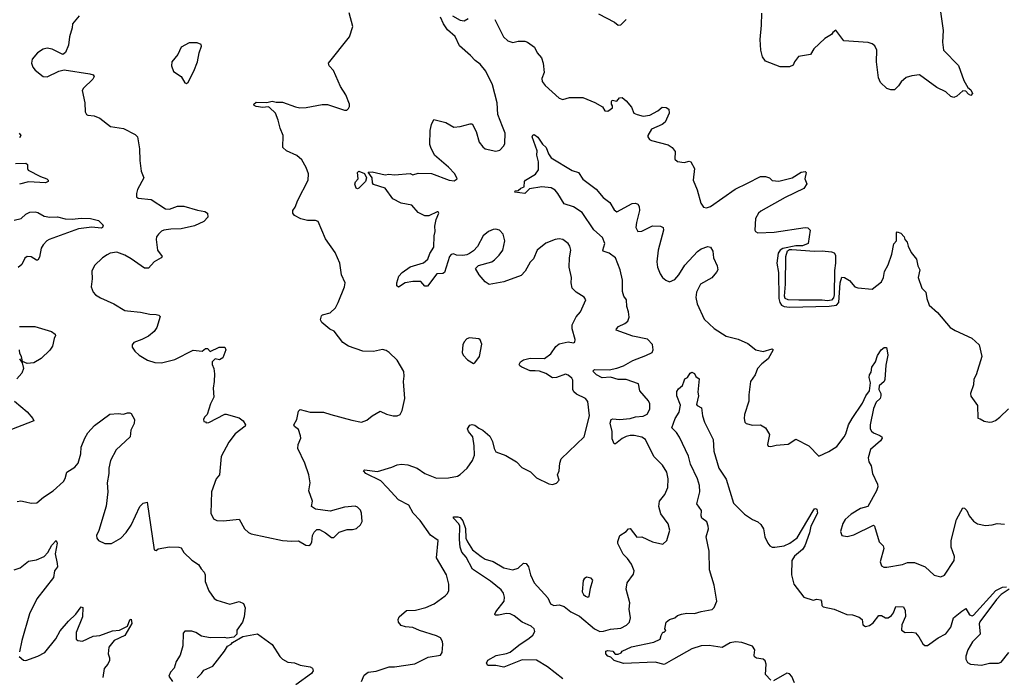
# Model space of a CAD drawing. Extents: x 2220333 to 2384341, y 721037 to 894043.
# Tile 148 of 256: x 2260377 to 2267858, y 822006 to 827006. Entities that reach past the tile are written whole.
import ezdxf

# ---------------------------------------------------------------- set-up
doc = ezdxf.new("R2010")
doc.units = 0

msp = doc.modelspace()

# ---------------------------------------------------------------- linework, layer by layer
at = {"layer": '0CON10XD'}
for points in [[(2262341.1, 826241.1), (2262320, 826295), (2262275, 826339.4), (2262265, 826344.4), (2262225, 826339.5), (2262175, 826345.6), (2262159.2, 826355), (2262157.1, 826365), (2262175, 826380), (2262254.2, 826375.8), (2262295, 826387.5), (2262325, 826378.8), (2262375, 826378.8), (2262472.6, 826342.6), (2262506.8, 826336.8), (2262555, 826337.5), (2262675, 826360.5), (2262715, 826361.9), (2262845, 826317.5), (2262861.7, 826318.3), (2262875, 826330), (2262882.5, 826345), (2262882.5, 826365), (2262855.9, 826435.9), (2262815, 826497.5), (2262760.9, 826620.9), (2262729.2, 826655), (2262722.5, 826675), (2262883.9, 826876.1), (2262907.5, 826955), (2262879.6, 827059.6)], [(2264775, 827051.2), (2264897.5, 826987.5), (2264925, 826964), (2264945, 826966.7), (2264985, 827006.7)], [(2267374, 827065), (2267393.3, 826925), (2267388.8, 826835), (2267397.5, 826775), (2267511.2, 826658.8), (2267550.8, 826545), (2267580.8, 826490.8), (2267605, 826472.5), (2267616.1, 826443.9), (2267605, 826430), (2267585, 826440), (2267565, 826462.5), (2267543.9, 826466.1), (2267496.7, 826425), (2267475, 826414), (2267452.8, 826422.8), (2267415, 826458.1), (2267345, 826490), (2267215, 826586.2), (2267155, 826580), (2267113.9, 826566.1), (2267075, 826532.5), (2267055, 826502.5), (2267025, 826473.3), (2266995, 826473.3), (2266965, 826483.8), (2266918.3, 826528.3), (2266901.4, 826565), (2266886.8, 826686.8), (2266888.6, 826775), (2266875, 826806.7), (2266855, 826823.3), (2266825, 826833.3), (2266640, 826845), (2266577, 826927), (2266555, 826910), (2266545.8, 826894.2), (2266495.7, 826864.3), (2266410, 826785), (2266385, 826742.5), (2266293.6, 826726.4), (2266263, 826687), (2266255, 826660), (2266225, 826646.7), (2266155, 826646.7), (2266045, 826691.4), (2266020, 826725), (2266008.6, 826775), (2266003.1, 826855), (2266014.3, 826965.7), (2266015.7, 827055)], [(2260830, 827035), (2260777.5, 826975), (2260776.7, 826945), (2260756.2, 826875), (2260748.3, 826811.7), (2260725, 826757.5), (2260705, 826742.5), (2260625, 826783.3), (2260585, 826790), (2260555, 826781.2), (2260513.3, 826755), (2260472, 826705), (2260467.5, 826675), (2260476, 826645), (2260495, 826621.2), (2260555, 826573.8), (2260585, 826570.8), (2260675, 826615.8), (2260716, 826626), (2260910, 826595), (2260936.1, 826586.1), (2260942.5, 826575), (2260933.3, 826555), (2260861.2, 826485), (2260852.3, 826467.7), (2260871.9, 826375), (2260874.3, 826305), (2260885, 826286.2), (2260895, 826280), (2260944.2, 826274.2), (2260985, 826258), (2261067.5, 826195), (2261165, 826180), (2261253.6, 826133.6), (2261272.5, 826115), (2261286.7, 826025), (2261290, 825935), (2261301.2, 825855), (2261320, 825805), (2261272, 825715), (2261263.8, 825685), (2261265, 825660), (2261278.3, 825648.3), (2261375, 825639.2), (2261485, 825567.5), (2261515, 825566.2), (2261575, 825587.5), (2261625, 825587.1), (2261728.9, 825558.9), (2261785, 825548.7), (2261803.1, 825535), (2261806.9, 825505), (2261775, 825472.9), (2261705, 825438.9), (2261605, 825415.7), (2261524.3, 825414.3), (2261473.3, 825405), (2261455, 825397.3), (2261431.5, 825375), (2261417.1, 825355), (2261414.3, 825335), (2261423.9, 825253.9), (2261460, 825205), (2261452.5, 825195), (2261400, 825165), (2261355, 825116), (2261325, 825116), (2261225, 825188), (2261175, 825216.2), (2261115, 825238.8), (2261065, 825231.2), (2261041.7, 825218.3), (2261006.7, 825195), (2260945, 825137.5), (2260926.2, 825095), (2260928, 825035), (2260921.2, 824975), (2260934.2, 824934.2), (2260954.2, 824914.2), (2260991.7, 824891.7), (2261092.5, 824845), (2261175, 824796.2), (2261195, 824792), (2261295, 824782), (2261365, 824766), (2261415, 824763.8), (2261435, 824760), (2261445, 824750), (2261420, 824665), (2261400, 824635), (2261355, 824598.8), (2261305, 824573.3), (2261245, 824552.5), (2261232.5, 824535), (2261232.5, 824515), (2261252.5, 824485), (2261284.2, 824454.2), (2261347.7, 824417.7), (2261405, 824398.8), (2261455, 824398), (2261555, 824422.9), (2261695, 824494), (2261763.6, 824486.4), (2261790, 824505), (2261805, 824506.7), (2261825, 824482.5), (2261893.6, 824516.4), (2261936.7, 824515), (2261942.5, 824495), (2261921.2, 824435), (2261895, 824420), (2261863.6, 824426.4), (2261840, 824405), (2261840, 824385), (2261853.3, 824355), (2261856.1, 824313.9), (2261855.8, 824254.2), (2261846.1, 824203.9), (2261853.3, 824135), (2261827.5, 824085), (2261802.5, 824005), (2261782.5, 823985), (2261772.5, 823965), (2261775, 823950), (2261788.3, 823948.3), (2261795, 823940), (2261815, 823942.5), (2261935, 824006.7), (2261945, 824006.7), (2262045, 823978.8), (2262075, 823956.2), (2262093.3, 823925), (2262090, 823915), (2262015, 823857.5), (2261965.9, 823794.1), (2261908.8, 823685), (2261896.2, 823545), (2261870, 823515), (2261834, 823415), (2261830, 823255), (2261850, 823210), (2261875, 823198.8), (2261925, 823196), (2262045, 823208.8), (2262084.2, 823134.2), (2262115, 823106.2), (2262135, 823097.5), (2262373.9, 823046.1), (2262445, 823040.8), (2262495, 823044.2), (2262552, 823012), (2262573, 823007), (2262587.5, 823015), (2262596.4, 823033.6), (2262602.5, 823085), (2262615, 823110), (2262635, 823130), (2262655, 823130), (2262700, 823105), (2262745, 823070), (2262765, 823070), (2262805, 823110), (2262865, 823130), (2262905, 823130), (2262935, 823137.5), (2262967.5, 823165), (2262978.3, 823191.7), (2262973.6, 823253.6), (2262965.9, 823275.9), (2262945, 823300), (2262926.4, 823306.4), (2262845, 823300), (2262735, 823268.8), (2262625, 823283.3), (2262593.3, 823305), (2262602, 823345), (2262574.2, 823425), (2262584, 823485), (2262574, 823545), (2262543.8, 823635), (2262491.2, 823745), (2262493.8, 823775), (2262512.5, 823825), (2262511.7, 823841.7), (2262495, 823890), (2262465, 823912.5), (2262460, 823925), (2262483.3, 823965), (2262495, 824030), (2262508.3, 824041.7), (2262585, 824022), (2262685, 824020.8), (2262740, 824005), (2262900.7, 823960.7), (2262975, 823946.7), (2263015, 823960), (2263055, 823993.3), (2263115, 824028.8), (2263165, 824006.2), (2263215, 823993.3), (2263246.4, 823993.6), (2263267.5, 824005), (2263283.8, 824035), (2263304, 824125), (2263294, 824255), (2263298.8, 824295), (2263295, 824330), (2263245, 824417.5), (2263185, 824476.7), (2263161.7, 824491.7), (2263135, 824498.8), (2263065, 824483.8), (2262985, 824486), (2262875, 824524), (2262831.7, 824551.7), (2262767, 824637), (2262732.7, 824652.7), (2262673.3, 824705), (2262663.8, 824725), (2262670, 824755), (2262678, 824762), (2262735, 824776.7), (2262776.2, 824815), (2262795.8, 824855), (2262844, 824975), (2262850, 825005), (2262823.3, 825065), (2262810, 825155), (2262775, 825236.2), (2262700.5, 825340.5), (2262645, 825471.2), (2262625, 825480), (2262565, 825480), (2262513, 825493), (2262465, 825516.7), (2262452, 825535), (2262452, 825555), (2262469.7, 825580.3), (2262490, 825635), (2262568.6, 825785), (2262571.4, 825835), (2262555, 825883.3), (2262521.2, 825941.2), (2262482.7, 825972.7), (2262405, 826008), (2262376.2, 826035), (2262378, 826125), (2262355, 826182.5), (2262341.1, 826241.1)], [(2264310, 825255), (2264282.3, 825187.7), (2264255, 825162.5), (2264216.7, 825095), (2264188.3, 825061.7), (2264055, 825012.5), (2263945, 824993.3), (2263915, 825013.3), (2263867.5, 825065), (2263840, 825115), (2263863, 825137), (2263963.9, 825166.1), (2263985, 825180), (2264021.2, 825215), (2264048.8, 825255), (2264062.5, 825325), (2264050, 825375), (2264022.5, 825405), (2263995, 825412.5), (2263975, 825410.8), (2263940, 825395), (2263898.3, 825361.7), (2263855, 825282.5), (2263825, 825247.5), (2263795, 825227.5), (2263775, 825217.5), (2263745, 825213.3), (2263695, 825216.7), (2263673, 825227), (2263655, 825221.2), (2263641.9, 825205), (2263605.7, 825084.3), (2263593.4, 825076.6), (2263547, 825073), (2263475, 824979.2), (2263455, 824980), (2263423.8, 825016.2), (2263365, 825015.8), (2263305, 825004.2), (2263255, 824973.3), (2263242.3, 824982.3), (2263242, 825005), (2263258, 825055), (2263283.8, 825085), (2263345, 825127.8), (2263445, 825156.5), (2263477.5, 825185), (2263492.7, 825227.3), (2263523.4, 825276.6), (2263526.6, 825363.4), (2263534.6, 825395), (2263530.4, 825435), (2263542.4, 825487.6), (2263562, 825535), (2263556.2, 825545), (2263550, 825545), (2263485, 825513.8), (2263454.2, 825514.2), (2263405, 825541.2), (2263356.1, 825596.1), (2263275, 825610), (2263212.5, 825645), (2263154.2, 825724.2), (2263065, 825752.5), (2263057.5, 825765), (2263054.3, 825805), (2263023.8, 825846.2), (2263055, 825848.5), (2263155, 825827.7), (2263182.4, 825832.4), (2263225, 825827.1), (2263345, 825836), (2263365, 825827.5), (2263405, 825838.8), (2263505, 825836.2), (2263640, 825785), (2263679.3, 825780.7), (2263700, 825795), (2263683, 825833), (2263636.2, 825885), (2263528, 825975), (2263500, 826035), (2263493.9, 826056.1), (2263496.4, 826163.6), (2263505, 826210), (2263525, 826247.5), (2263615, 826223.3), (2263675, 826188), (2263725, 826192.9), (2263800, 826215), (2263815, 826213.3), (2263846.6, 826156.6), (2263868.6, 826075), (2263895, 826039.2), (2263913.8, 826023.8), (2263995, 826006.9), (2264025, 826014), (2264055, 826046.2), (2264064.3, 826065), (2264065.6, 826144.4), (2264045.2, 826195.2), (2264010.4, 826285), (2264003.8, 826375), (2263970.5, 826510.5), (2263918.9, 826615), (2263875, 826668.6), (2263836.9, 826696.9), (2263802.9, 826735), (2263718.3, 826808.3), (2263685, 826877.5), (2263628.7, 826928.7), (2263598.5, 826975), (2263575.5, 827025)], [(2263665, 827035.4), (2263725, 827002.2), (2263755, 826997.5), (2263785, 827016)], [(2263988.3, 827008.3), (2264053.3, 826875), (2264085, 826846.7), (2264123.6, 826833.6), (2264165, 826844), (2264215, 826843.3), (2264235, 826836.2), (2264287.9, 826797.9), (2264308, 826755), (2264342.5, 826715), (2264355.7, 826675), (2264361.9, 826605), (2264345, 826560), (2264346.2, 826535), (2264370, 826505), (2264475, 826410), (2264505, 826400), (2264555, 826414.2), (2264655, 826414), (2264745.9, 826375.9), (2264805, 826342.5), (2264823.9, 826313.9), (2264845, 826310), (2264882.5, 826335), (2264881.7, 826351.7), (2264872.5, 826365), (2264872.5, 826385), (2264880, 826395), (2264915, 826387.5), (2264935, 826412.5), (2264955, 826413.8), (2264985, 826390), (2265025, 826340), (2265042.5, 826295), (2265067.5, 826285), (2265115, 826273.5), (2265165, 826280.9), (2265226.2, 826313.8), (2265257.9, 826342.1), (2265289.3, 826339.3), (2265309.2, 826325), (2265313.1, 826295), (2265282.5, 826227.5), (2265259.8, 826210.2), (2265177.1, 826175), (2265149.4, 826125), (2265150, 826115), (2265162.9, 826095), (2265176.4, 826086.4), (2265305, 826054.3), (2265335.6, 826035.6), (2265358.6, 826005), (2265355.9, 825945.9), (2265375, 825928), (2265425, 825921.2), (2265465, 825931.2), (2265476.7, 825925), (2265503.3, 825875), (2265493.3, 825785), (2265525, 825712.5), (2265552.3, 825612.3), (2265571.7, 825581.7), (2265595, 825576.2), (2265625, 825586), (2265813.4, 825716.6), (2265907.9, 825762.1), (2266005, 825813.3), (2266043, 825813), (2266075, 825802.5), (2266095, 825783.3), (2266145, 825778.8), (2266245.9, 825804.1), (2266315, 825846), (2266345, 825852.5), (2266352.5, 825845), (2266342.5, 825795), (2266357, 825757), (2266335, 825723.3), (2266193.3, 825655), (2266009.5, 825550.5), (2265990, 825535), (2265968.8, 825495), (2265963.3, 825405), (2265967.5, 825395), (2265985, 825386.7), (2266108.8, 825391.2), (2266345, 825426.2), (2266365, 825423.3), (2266383.3, 825405), (2266367.5, 825305), (2266325, 825286.9), (2266275, 825285.5), (2266175, 825266.1), (2266154.5, 825255), (2266139.6, 825230.4), (2266130.9, 825155), (2266142.9, 825085), (2266144, 824885), (2266152.1, 824855), (2266165, 824835.7), (2266185, 824824.5), (2266225, 824820.4), (2266526.9, 824826.9), (2266584, 824835), (2266602.3, 824855), (2266610, 825005), (2266625, 825049.2), (2266645, 825045.6), (2266683, 825023), (2266723.3, 824975), (2266745, 824966.2), (2266855, 824956.7), (2266925, 825012), (2266940.8, 825045), (2266947.9, 825092.1), (2266976.6, 825143.4), (2267005, 825222.5), (2267018.3, 825301.7), (2267040, 825325), (2267040, 825385), (2267045, 825392.5), (2267073, 825383), (2267096.4, 825356.4), (2267103.3, 825335), (2267120, 825315), (2267128.8, 825285), (2267151.2, 825235), (2267191.9, 825185), (2267200.8, 825135), (2267216.2, 825105), (2267204.3, 825045), (2267232.5, 824965), (2267263.3, 824935), (2267270, 824885), (2267286.7, 824835), (2267349.5, 824779.5), (2267447, 824667), (2267485, 824643.3), (2267612.5, 824585), (2267666.2, 824535), (2267686.9, 824445), (2267643.3, 824305), (2267627.7, 824272.3), (2267625, 824230), (2267601.2, 824165), (2267603.9, 824143.9), (2267653.9, 824073.9), (2267657, 823977), (2267675, 823972.5), (2267705, 823952.5), (2267745, 823946.7), (2267765, 823947.5), (2267790.7, 823959.3), (2267825, 823983.3), (2267891.4, 824048.6)], [(2261645, 826520), (2261658.3, 826531.7), (2261701.2, 826615), (2261728.8, 826685), (2261740, 826755), (2261757.5, 826805), (2261755, 826817.5), (2261725, 826830), (2261665, 826831.2), (2261605, 826796.7), (2261578.3, 826741.7), (2261533.8, 826685), (2261530, 826655), (2261545, 826612.5), (2261603, 826573), (2261632.5, 826525), (2261645, 826520)], [(2260374.3, 826144.3), (2260385.8, 826125.8), (2260375, 826108.8)], [(2264993.1, 822725), (2265039.7, 822790.3), (2265045.8, 822815), (2265025.5, 822865.5), (2264995, 822910), (2264961.7, 822941.7), (2264922.3, 823022.3), (2264921.7, 823038.3), (2264937.5, 823085), (2264986.4, 823113.6), (2265004, 823136), (2265015, 823136.7), (2265065, 823072.5), (2265105, 823073.3), (2265185, 823036.7), (2265265, 823017.5), (2265293.6, 823046.4), (2265315.8, 823125), (2265305, 823173.3), (2265248.7, 823248.7), (2265233.3, 823305), (2265238.9, 823345), (2265278.9, 823395), (2265300.6, 823449.4), (2265304.5, 823515), (2265294.4, 823565), (2265260.2, 823620.2), (2265196, 823685), (2265132.9, 823815), (2265105, 823832.2), (2265045.6, 823844.4), (2265015, 823845.4), (2264985, 823837.8), (2264955, 823822.9), (2264905, 823781.2), (2264895, 823782), (2264878.3, 823818.3), (2264878.2, 823875), (2264862.6, 823937.4), (2264871.4, 823965), (2264885, 823971.9), (2264935, 823966.4), (2265015, 823973.5), (2265055, 823986.9), (2265115, 823990.5), (2265145, 824006.2), (2265164.2, 824045), (2265165.8, 824085), (2265155, 824108), (2265088.8, 824185), (2265078.3, 824238.3), (2264985, 824270.4), (2264925, 824270.5), (2264865, 824287.8), (2264802, 824282), (2264760.8, 824305), (2264731.2, 824335), (2264745, 824346.4), (2264855.3, 824344.7), (2264915, 824356.1), (2264964.2, 824375), (2265035, 824413.8), (2265135, 824452.9), (2265183.3, 824475), (2265191.2, 824495), (2265185, 824537.5), (2265146.8, 824576.8), (2265035, 824599.2), (2264910, 824645), (2264911.2, 824655), (2264927.7, 824672.3), (2264975, 824696), (2264998, 824715), (2265007.5, 824745), (2265002.5, 824785), (2264989.2, 824825), (2264988, 824875), (2264966.7, 824905), (2264958.5, 824938.5), (2264956.5, 825025), (2264940.4, 825105), (2264905.2, 825195.2), (2264855, 825232.1), (2264811.2, 825245), (2264807.1, 825255), (2264823.6, 825305), (2264805, 825351.1), (2264739.5, 825409.5), (2264650.1, 825540.1), (2264585, 825583.2), (2264514.4, 825605), (2264465.7, 825685.7), (2264445, 825709.5), (2264415, 825728.1), (2264345, 825734.5), (2264250.5, 825719.5), (2264215, 825684.4), (2264140, 825695), (2264142.5, 825705), (2264165, 825707.5), (2264185, 825726.2), (2264210, 825735), (2264213.3, 825775), (2264220, 825785), (2264297.1, 825832.9), (2264318, 825865), (2264319.5, 825925), (2264307.5, 825975), (2264308, 826008), (2264270, 826115), (2264275, 826127.5), (2264285, 826133.3), (2264315, 826113.8), (2264348.9, 826058.9), (2264376.9, 826035), (2264394.4, 825985), (2264415.4, 825955.4), (2264575, 825860), (2264623.3, 825845), (2264655, 825793.8), (2264758.1, 825718.1), (2264809.4, 825655), (2264861.8, 825615), (2264895, 825559.2), (2264915, 825545.8), (2265030.2, 825609.8), (2265055, 825611.9), (2265073.6, 825603.6), (2265084.4, 825585), (2265087.5, 825555), (2265062.5, 825465), (2265059.2, 825425), (2265075, 825396.2), (2265105, 825398.8), (2265185, 825440), (2265246.4, 825436.4), (2265266.1, 825426.1), (2265268.8, 825405), (2265227.5, 825255), (2265217.5, 825165), (2265224.4, 825124.4), (2265244.2, 825075), (2265261.4, 825045), (2265285.8, 825025), (2265315, 825012.9), (2265355, 825031.8), (2265386.2, 825065), (2265430.6, 825139.4), (2265526.1, 825243.9), (2265555, 825263.5), (2265605, 825281.1), (2265626.9, 825276.9), (2265643.8, 825245), (2265647.8, 825195), (2265677.8, 825135), (2265680.8, 825105), (2265672.8, 825087.2), (2265635, 825043.3), (2265550.8, 824995), (2265520.6, 824935), (2265513.3, 824895), (2265524, 824845), (2265578.3, 824728.3), (2265655, 824657.1), (2265745, 824599.4), (2265835, 824577.8), (2265908.8, 824545), (2265970, 824495), (2266025, 824484.4), (2266095, 824503.3), (2266103.3, 824495), (2266065, 824427.5), (2266015, 824390.6), (2265984.3, 824355), (2265964.5, 824305.5), (2265930, 824255), (2265916.9, 824155), (2265916.9, 824105), (2265884.3, 824005), (2265880.8, 823975), (2265887, 823947), (2265895.7, 823935.7), (2265944.2, 823924.2), (2266006.4, 823926.4), (2266043, 823903), (2266073, 823853), (2266060, 823775), (2266065, 823763.3), (2266085, 823760), (2266125, 823770), (2266215, 823778.8), (2266275, 823816.7), (2266373.3, 823765), (2266448.3, 823688.3), (2266525, 823723.3), (2266585, 823761.9), (2266642.7, 823835), (2266655, 823856), (2266675.2, 823924.8), (2266701.5, 823975), (2266780.5, 824089.5), (2266805, 824145.6), (2266834.6, 824185.4), (2266841.8, 824245), (2266832.2, 824285), (2266834.4, 824305), (2266845.8, 824325), (2266852.9, 824365), (2266880.8, 824405), (2266895, 824453.8), (2266922.5, 824495), (2266945, 824513.8), (2266963.3, 824513.3), (2266969.5, 824489.5), (2266974.2, 824454.2), (2266959.4, 824380.6), (2266950.6, 824269.4), (2266945, 824254.2), (2266907.5, 824222.5), (2266905.5, 824195), (2266920, 824165), (2266921.2, 824145), (2266914, 824126), (2266885, 824097.5), (2266865, 824050), (2266838.8, 823925), (2266840, 823895), (2266848.3, 823878.3), (2266864.1, 823864.1), (2266912.5, 823845), (2266926.7, 823835), (2266930, 823825), (2266918, 823805), (2266841.3, 823738.7), (2266823.3, 823675), (2266830, 823645), (2266846.2, 823615), (2266856.2, 823555), (2266895.5, 823475.5), (2266897.1, 823455), (2266886.8, 823423.2), (2266822.5, 823305), (2266765, 823290), (2266693.9, 823246.1), (2266648.8, 823205), (2266630.8, 823175), (2266612.5, 823115), (2266624.1, 823084.1), (2266663.9, 823076.1), (2266715, 823090), (2266865, 823162.5), (2266872.5, 823155), (2266906.7, 823035), (2266936.7, 823005), (2266943.8, 822985), (2266916.2, 822885), (2266925, 822852.5), (2266943.9, 822843.9), (2266965, 822843.8), (2267085, 822862.9), (2267121.7, 822878.3), (2267175, 822879.4), (2267255.8, 822845.8), (2267325, 822783.3), (2267375, 822770), (2267405, 822782.5), (2267477.5, 822895), (2267480, 822925), (2267453.3, 822995), (2267453.9, 823046.1), (2267496.2, 823205), (2267542.5, 823295), (2267555, 823292.5), (2267572.5, 823275), (2267592.5, 823235), (2267625, 823192.5), (2267654.1, 823174.1), (2267715, 823159.2), (2267765, 823164.2), (2267805, 823176), (2267859.5, 823170.5)], [(2260344, 825914), (2260424.2, 825914.2), (2260436.2, 825905), (2260436, 825875), (2260442.1, 825862.1), (2260535, 825812.9), (2260583.8, 825795), (2260593.8, 825785), (2260593.8, 825775), (2260573.4, 825766.6), (2260445, 825774.1), (2260375, 825756.2)], [(2262945, 825720), (2262934.6, 825724.6), (2262922.5, 825755), (2262927.9, 825772.1), (2262950, 825795), (2262943.3, 825845), (2262955, 825853.8), (2262996.1, 825836.1), (2263012.5, 825805), (2263005, 825776.7), (2262955, 825724.2), (2262945, 825720)], [(2260335, 825483.1), (2260388, 825495), (2260425, 825526.7), (2260455, 825543.3), (2260493.7, 825546.3), (2260515, 825540.9), (2260563.3, 825513.3), (2260605, 825505.6), (2260665, 825507.1), (2260722.2, 825492.2), (2260775, 825489.5), (2260845, 825498.3), (2260915.3, 825495.3), (2260975, 825480.6), (2261011.5, 825445), (2261006.9, 825425), (2260995, 825420), (2260925, 825428.3), (2260824.2, 825415.8), (2260602, 825335), (2260584.2, 825325), (2260556.2, 825293.8), (2260540.7, 825269.3), (2260528.3, 825201.7), (2260515, 825177.5), (2260505, 825177.5), (2260465, 825203.3), (2260435, 825206.2), (2260415, 825192.5), (2260392.5, 825145), (2260365, 825122.5)], [(2262974.3, 821974.3), (2262995, 822023.3), (2263025, 822045.8), (2263086.1, 822053.9), (2263183.9, 822086.1), (2263225, 822085.8), (2263380.6, 822109.4), (2263480.5, 822159.5), (2263574.4, 822175.6), (2263587.1, 822195), (2263592.9, 822255), (2263588.7, 822278.7), (2263573.8, 822305), (2263545, 822322.5), (2263415, 822361.1), (2263365, 822385.8), (2263309.3, 822389.3), (2263275, 822400), (2263256.2, 822425), (2263253.3, 822445), (2263260, 822465), (2263315, 822514), (2263385, 822515.7), (2263463.6, 822536.4), (2263525.5, 822564.5), (2263610, 822625), (2263627.3, 822642.7), (2263636.7, 822665), (2263637.5, 822715), (2263619.2, 822785), (2263542.9, 822915), (2263555.8, 823045), (2263497.3, 823087.3), (2263419.1, 823199.1), (2263365.8, 823255), (2263334.3, 823314.3), (2263255, 823355.6), (2263168.3, 823448.3), (2263120.4, 823500.4), (2263006, 823555), (2262988.8, 823575), (2262996.2, 823583.8), (2263095, 823570.9), (2263205, 823604.3), (2263245, 823622.2), (2263277.2, 823627.2), (2263325, 823622.5), (2263396.4, 823596.4), (2263454.2, 823555), (2263545, 823521.1), (2263635, 823523.5), (2263703.7, 823536.3), (2263725, 823547.8), (2263776.5, 823595), (2263817.5, 823655), (2263832.5, 823695), (2263831.1, 823765), (2263820, 823835), (2263786, 823875), (2263778.8, 823895), (2263796.1, 823923.9), (2263815, 823928.8), (2263835, 823924), (2263865, 823899.2), (2263895, 823885.7), (2263948.3, 823838.3), (2263969.3, 823799.3), (2263982.5, 823745), (2263995, 823721.2), (2264071.7, 823691.7), (2264152.5, 823645), (2264191.7, 823601.7), (2264257.3, 823567.3), (2264305, 823523.8), (2264398.3, 823478.3), (2264425, 823471.2), (2264455, 823483.3), (2264476.7, 823505), (2264463.3, 823545), (2264476, 823575), (2264480.6, 823635), (2264492.4, 823667.6), (2264665, 823833.3), (2264707.3, 823995), (2264694.3, 824104.3), (2264676.6, 824126.6), (2264608.6, 824158.6), (2264586.4, 824176.4), (2264579.4, 824195), (2264578.9, 824265), (2264571.7, 824281.7), (2264545, 824304.3), (2264525, 824310), (2264454.6, 824285.4), (2264425, 824283.5), (2264375, 824316.9), (2264326.8, 824333.2), (2264294.5, 824335.5), (2264255, 824335.7), (2264193, 824363), (2264176.7, 824375), (2264173.3, 824385), (2264182.5, 824405), (2264205, 824420), (2264255, 824431.5), (2264365, 824430.5), (2264411.9, 824465), (2264449.8, 824520.2), (2264475, 824540.8), (2264545, 824556), (2264585, 824548.8), (2264595, 824553.3), (2264597.5, 824575), (2264574.6, 824654.6), (2264574.5, 824685), (2264604, 824746), (2264637.1, 824785), (2264677.5, 824875), (2264665.9, 824895.9), (2264605, 824934.2), (2264575.5, 824965.5), (2264567.5, 825005), (2264570, 825045), (2264553.1, 825125), (2264554.5, 825195), (2264564.3, 825255), (2264557.1, 825285), (2264544, 825305), (2264505, 825335.8), (2264475, 825339.2), (2264445, 825334.2), (2264375, 825308), (2264310, 825255)], [(2266515, 824868.8), (2266475, 824874.6), (2266297.2, 824872.8), (2266215, 824876.4), (2266194.4, 824885), (2266187.9, 824905), (2266195.5, 824995), (2266197.9, 825205), (2266211.5, 825248.5), (2266225, 825258), (2266245, 825260), (2266415, 825246.5), (2266475, 825248.9), (2266545, 825242.1), (2266565, 825233.1), (2266574.6, 825215), (2266576.9, 825155), (2266569.3, 825099.3), (2266565.5, 824915), (2266559.5, 824890.5), (2266545, 824874.5), (2266515, 824868.8)], [(2260376, 824674), (2260492.8, 824672.8), (2260620, 824635), (2260646.7, 824615), (2260650, 824605), (2260637.8, 824582.2), (2260625.6, 824525), (2260606.2, 824493.8), (2260540.5, 824429.5), (2260485, 824397.3), (2260432.7, 824392.7), (2260398, 824408), (2260391.3, 824445), (2260377.3, 824467.3), (2260375.2, 824495)], [(2263825, 824393.3), (2263835, 824397.5), (2263870.8, 824445), (2263888.3, 824538.3), (2263875, 824572.5), (2263865, 824580), (2263795, 824586.2), (2263775, 824578.8), (2263755, 824557.5), (2263743.8, 824535), (2263738.8, 824475), (2263746.7, 824455), (2263780.5, 824420.5), (2263825, 824393.3)], [(2260375, 824427.5), (2260396.7, 824396.7), (2260406.1, 824353.9), (2260392.3, 824317.7), (2260354.2, 824275.8)], [(2266085, 821984), (2266045, 822027.5), (2266048.6, 822105), (2266040.3, 822130.3), (2266025, 822143.8), (2265975, 822152.5), (2265960.9, 822160.9), (2265957.1, 822175), (2265962.5, 822215), (2265945, 822242), (2265865, 822270.5), (2265815, 822275.6), (2265775, 822267.5), (2265715, 822231.4), (2265615, 822248.5), (2265555, 822244.2), (2265485, 822222.5), (2265345, 822144.6), (2265275, 822102.9), (2265205, 822122.3), (2264965, 822110), (2264894.1, 822134.1), (2264868.3, 822158.3), (2264845, 822166.7), (2264830, 822185), (2264830, 822205), (2264845, 822209.2), (2264885, 822203.8), (2264901.7, 822181.7), (2264925, 822182.1), (2264946.9, 822193.1), (2264954.2, 822205), (2265026.7, 822236.7), (2265195, 822273.5), (2265243.3, 822296.7), (2265250, 822325), (2265265, 822350), (2265275, 822350), (2265287, 822363), (2265280, 822375), (2265290, 822425), (2265315, 822446.7), (2265355, 822458), (2265375, 822475.7), (2265404.5, 822485.5), (2265445, 822492.7), (2265505, 822490.4), (2265554.1, 822505.9), (2265639.1, 822520.9), (2265655, 822537.1), (2265673.3, 822585), (2265655, 822706), (2265617.7, 822822.3), (2265615.6, 822965), (2265592.9, 823075), (2265610, 823135), (2265608.9, 823155), (2265597.4, 823187.4), (2265560.8, 823215), (2265554.4, 823235), (2265558.6, 823275), (2265521.9, 823325), (2265544.4, 823415), (2265543.5, 823465), (2265527.8, 823515), (2265475, 823626), (2265458.1, 823688.1), (2265391.4, 823831.4), (2265367.3, 823867.3), (2265331.7, 823901.7), (2265357.8, 823975), (2265387.9, 824022.1), (2265396.9, 824075), (2265371.2, 824145), (2265370.7, 824179.3), (2265381.7, 824198.3), (2265412.5, 824225), (2265425, 824260), (2265430, 824275), (2265450, 824285), (2265472, 824318), (2265485, 824326.2), (2265505, 824316.7), (2265514.3, 824294.3), (2265540, 824275), (2265530, 824175), (2265533.8, 824145), (2265520.7, 824080.7), (2265525, 824072.5), (2265557.1, 824055), (2265564, 823995), (2265580.6, 823945), (2265646, 823814), (2265650.5, 823725), (2265688.9, 823595), (2265745, 823513.8), (2265801.3, 823331.3), (2265885, 823245.8), (2265945, 823206.2), (2265985, 823188.8), (2266007.9, 823167.9), (2266029.2, 823135), (2266040, 823075), (2266062.2, 823025), (2266077.5, 823005), (2266095, 822995.6), (2266115, 822994.4), (2266184.5, 823005.5), (2266228, 823025), (2266284.4, 823065.6), (2266405, 823272), (2266415, 823286), (2266425, 823290), (2266433.9, 823283.9), (2266439.2, 823255), (2266389.5, 823155), (2266379.2, 823105), (2266343.3, 823005), (2266325, 822978.8), (2266265, 822926.2), (2266245, 822893.8), (2266240.6, 822785), (2266259.2, 822715), (2266335, 822616.2), (2266405, 822593.3), (2266435, 822600.8), (2266462.5, 822595), (2266470, 822585), (2266472.3, 822552.3), (2266482.3, 822542.3), (2266565, 822523.8), (2266663, 822483), (2266705, 822480.8), (2266755, 822464), (2266778, 822445), (2266782.5, 822405), (2266802.6, 822392.6), (2266835, 822399.2), (2266860.9, 822419.1), (2266904.5, 822475.5), (2266925, 822476.2), (2266955, 822459.2), (2266975, 822458.6), (2267000, 822475), (2267015.8, 822495), (2267035, 822543.3), (2267092.5, 822542.5), (2267106.2, 822515), (2267107.1, 822467.1), (2267080, 822405), (2267077.5, 822365), (2267105, 822346.2), (2267155, 822350), (2267183.2, 822343.2), (2267210, 822315), (2267240.3, 822260.3), (2267255, 822248.8), (2267275, 822246.7), (2267355, 822307.1), (2267415, 822337.5), (2267452.4, 822387.6), (2267471.2, 822458.8), (2267535, 822510), (2267565, 822530), (2267595, 822481.2), (2267614.2, 822474.2), (2267625, 822477.5), (2267794.3, 822665), (2267845, 822691.4), (2267875, 822694.2)], [(2260336.7, 824105), (2260433.3, 824025), (2260476.7, 823975), (2260483.3, 823955), (2260268.3, 823871.7)], [(2260420.7, 823340.7), (2260465, 823330), (2260507.7, 823332.3), (2260558, 823375), (2260632, 823425), (2260710, 823495), (2260722.4, 823517.6), (2260735, 823565.8), (2260796.2, 823605), (2260822.5, 823635), (2260840.6, 823705), (2260844.3, 823755), (2260870.8, 823825), (2260894.4, 823865.6), (2260945, 823920), (2261062.7, 824007.3), (2261125, 824010.8), (2261165, 824006), (2261195, 824016.2), (2261215, 824016.2), (2261223, 824013), (2261250, 823965), (2261247.5, 823935), (2261222.5, 823885), (2261217.5, 823835), (2261109.2, 823735), (2261068.1, 823655), (2261054.4, 823595), (2261054.3, 823555), (2261041.4, 823485), (2261047, 823417), (2261033.6, 823306.4), (2260978.3, 823121.7), (2260961.4, 823085), (2260962.2, 823065), (2260975, 823046), (2261025, 823024.2), (2261075, 823024.3), (2261146.2, 823065), (2261185, 823106.2), (2261225, 823163.8), (2261290, 823305), (2261315, 823331.2), (2261345, 823336.7), (2261400, 822975), (2261415, 822970), (2261428.3, 822981.7), (2261515, 822997.5), (2261585.7, 822995.7), (2261605, 822990), (2261624.1, 822954.1), (2261686.1, 822896.1), (2261735, 822863.3), (2261755, 822830), (2261780, 822805), (2261786, 822785), (2261786.2, 822735), (2261815, 822663.3), (2261855.7, 822605.7), (2261875, 822592.5), (2261975, 822561.2), (2262045, 822583.3), (2262077.3, 822567.3), (2262091.2, 822535), (2262083.3, 822465), (2262070, 822425), (2262027.5, 822365), (2262027, 822333), (2262005, 822310), (2261953, 822303), (2261935, 822307.5), (2261825, 822306), (2261759.5, 822319.5), (2261715, 822346.2), (2261686.1, 822356.1), (2261633, 822357), (2261618.3, 822341.7), (2261615.8, 822245), (2261597.5, 822175), (2261566, 822125), (2261551.2, 822075), (2261523.3, 822045), (2261510, 822015), (2261537.5, 821975)], [(2260357, 823343), (2260385, 823346.7), (2260420.7, 823340.7)], [(2264504.4, 821994.4), (2264387.5, 822085), (2264305, 822135.6), (2264195, 822138), (2264055, 822083.8), (2263995, 822096.7), (2263935, 822096.7), (2263924.2, 822114.2), (2263935, 822136), (2263998.3, 822171.7), (2264075, 822185.8), (2264105, 822197.5), (2264168.7, 822251.3), (2264247.5, 822302.5), (2264275, 822326.7), (2264290, 822355), (2264286.2, 822375), (2264263.8, 822395), (2264195, 822426), (2264134.4, 822474.4), (2264105, 822489.4), (2264075, 822491.5), (2264015, 822478.1), (2263989.3, 822479.3), (2263986.2, 822485), (2263994.4, 822505), (2264058.6, 822585), (2264061.9, 822615), (2264054.4, 822645), (2264035, 822671.9), (2263955, 822738.2), (2263817.5, 822827.5), (2263768.8, 822918.8), (2263737.3, 822957.3), (2263723.8, 822995), (2263718, 823055), (2263722.5, 823155), (2263713.3, 823173.3), (2263674.2, 823215), (2263672.5, 823225), (2263705, 823226.9), (2263725, 823220), (2263745, 823196.2), (2263765, 823137.5), (2263767.8, 823065), (2263778.5, 823035), (2263817.9, 822975), (2263883.3, 822923.3), (2263915, 822905.4), (2263975, 822886.1), (2264055, 822837.5), (2264125, 822823.3), (2264164.6, 822835.4), (2264205, 822873.8), (2264225, 822871.2), (2264243.8, 822845), (2264259.2, 822785), (2264285.6, 822725), (2264391.2, 822611.2), (2264411.5, 822565), (2264435, 822552.3), (2264475, 822557.8), (2264515, 822545.6), (2264564.3, 822504.3), (2264631.5, 822471.5), (2264743.6, 822375), (2264785, 822354.8), (2264814.1, 822355.9), (2264865, 822372.7), (2264945, 822379.5), (2264988.3, 822401.7), (2265009.4, 822425), (2265017.6, 822457.6), (2265007.5, 822525), (2265012.4, 822572.4), (2264984.4, 822675), (2264993.1, 822725)], [(2260335, 822824), (2260381.2, 822838.8), (2260445, 822888.8), (2260505, 822899.2), (2260563.8, 822925), (2260591.4, 822955), (2260620.2, 823009.8), (2260655, 823046.7), (2260662, 823025), (2260646.9, 822945), (2260662.5, 822872.5), (2260664.2, 822845), (2260642.5, 822815), (2260633.8, 822765), (2260508.3, 822601.7), (2260451.4, 822488.6), (2260394.4, 822285), (2260375, 822200)], [(2264695, 822616.4), (2264705, 822620), (2264714.7, 822685), (2264732.1, 822745), (2264720.4, 822760.4), (2264685, 822766.2), (2264666.9, 822755), (2264658.7, 822741.3), (2264651.2, 822655), (2264660.7, 822635), (2264675, 822622.5), (2264695, 822616.4)], [(2267896, 822675), (2267835, 822635.8), (2267798.3, 822598.3), (2267671.5, 822428.5), (2267667.3, 822412.7), (2267675.7, 822335), (2267615.6, 822275), (2267581.9, 822215), (2267565.9, 822165.9), (2267565.8, 822145), (2267578.8, 822118.8), (2267602.5, 822105), (2267685, 822098.5), (2267745, 822112.9), (2267815, 822114.3), (2267835, 822120.8), (2267893.3, 822195)], [(2260374, 822164), (2260405, 822136.7), (2260425, 822134.3), (2260515, 822166), (2260569.2, 822195), (2260652.1, 822297.9), (2260685, 822360), (2260747.4, 822432.6), (2260804.6, 822485.4), (2260845, 822542.5), (2260855.9, 822535.9), (2260854.4, 822465.6), (2260805, 822347.5), (2260806.7, 822295), (2260820, 822285), (2260855, 822280.8), (2260935, 822317.8), (2260985, 822324.3), (2261081.9, 822358.1), (2261135, 822363.8), (2261196, 822394), (2261215, 822442.5), (2261225, 822447.5), (2261229.2, 822415), (2261175, 822323.8), (2261095, 822286.4), (2261055.5, 822235), (2261048.6, 822185), (2261060, 822155), (2261060, 822135), (2261046.7, 822105), (2261018.3, 822071.7), (2261010, 822005)], [(2261725, 822001.2), (2261758.8, 822035), (2261775, 822061.2), (2261845, 822090), (2261933.8, 822205), (2261955, 822242.5), (2261985, 822257.5), (2261995, 822270), (2262073, 822317), (2262185, 822336.2), (2262295.9, 822255.9), (2262353.2, 822163.2), (2262375, 822143.8), (2262415, 822121.2), (2262465, 822115.8), (2262507.3, 822097.3), (2262585, 822086), (2262602.5, 822075), (2262606.2, 822055), (2262593.3, 822035), (2262475, 821950)], [(2266264.6, 821965), (2266245, 822011.2), (2266225, 822033.3), (2266205, 822036.7), (2266105, 821978.8)]]:
    msp.add_lwpolyline(points, dxfattribs=at)

doc.saveas('drawing.dxf')
